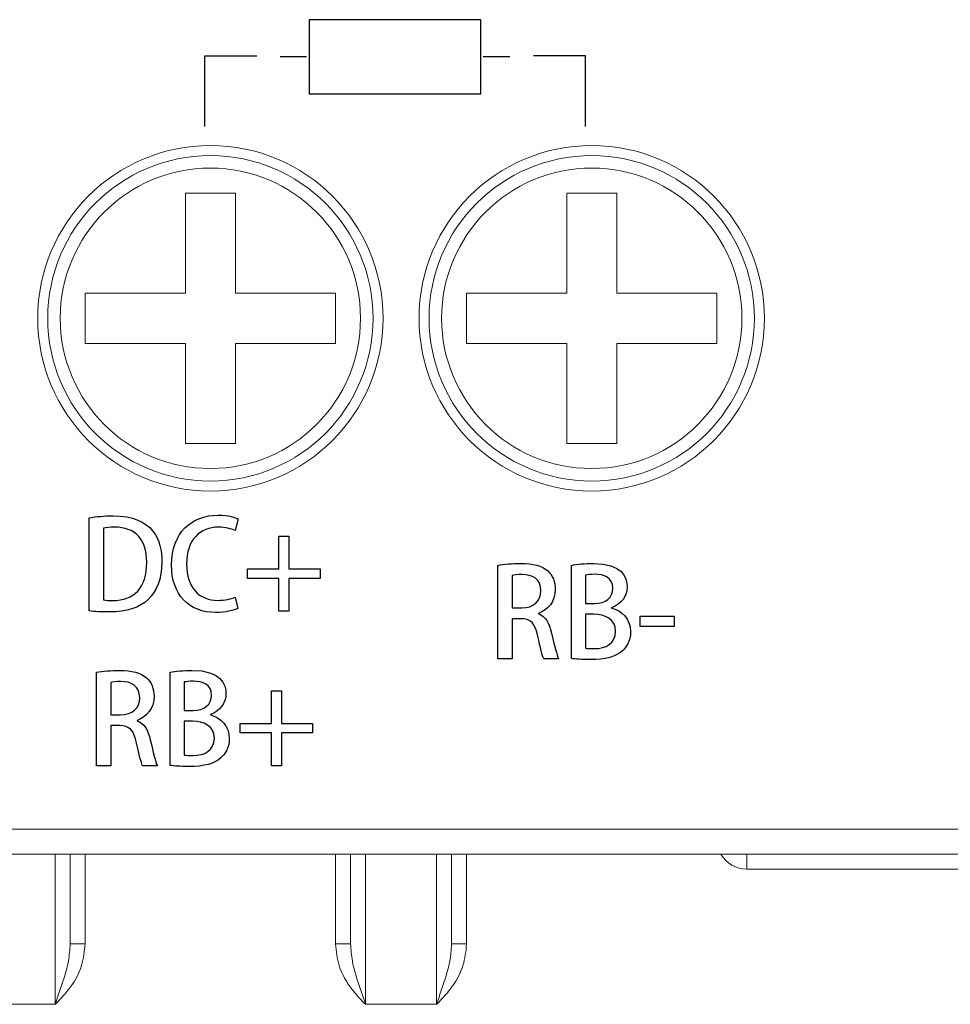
# Model space of a CAD drawing. Header units: millimetres. Extents: x -420 to 420, y -297 to 297.
# Tile 9 of 146: x -248 to -229, y -140 to -120. Entities that reach past the tile are written whole.
import ezdxf

# ---------------------------------------------------------------- set-up
doc = ezdxf.new("R2010")
doc.units = ezdxf.units.MM
doc.header["$MEASUREMENT"] = 0
doc.layers.add('layer 1', color=7, linetype='Continuous')

msp = doc.modelspace()

# ---------------------------------------------------------------- linework, layer by layer
at = {"layer": 'layer 1', "lineweight": 25}
msp.add_lwpolyline([(-241.901, -121.3195), (-238.4746, -121.3195), (-238.4746, -119.8391), (-241.901, -119.8391), (-241.901, -121.3195)], close=True, dxfattribs=at)
for points in [[(-243.9875, -121.9693), (-243.9875, -121.9693), (-243.9875, -120.5636), (-243.9875, -120.5636), (-243.9875, -120.5636), (-243.9875, -120.5636), (-242.9482, -120.5636), (-242.9482, -120.5636)], [(-236.3808, -121.9693), (-236.3808, -121.9693), (-236.3808, -120.5636), (-236.3808, -120.5636), (-236.3808, -120.5636), (-236.3808, -120.5636), (-237.4201, -120.5636), (-237.4201, -120.5636)]]:
    msp.add_open_spline(points, degree=3, knots=[0, 0, 0, 0, 0.3333333, 0.3333333, 0.3333333, 0.3333333, 1, 1, 1, 1], dxfattribs=at)
for points in [[(-241.9518, -120.5793), (-241.9518, -120.5793), (-242.4835, -120.5793), (-242.4835, -120.5793)], [(-237.8921, -120.5793), (-237.8921, -120.5793), (-238.4237, -120.5793), (-238.4237, -120.5793)]]:
    msp.add_open_spline(points, degree=3, dxfattribs=at)
at = {"layer": 'layer 1', "lineweight": 9}
for points, knots in [([(-240.4255, -125.8025), (-240.4255, -123.8971), (-241.9701, -122.3525), (-243.8755, -122.3525), (-243.8755, -122.3525), (-245.7808, -122.3525), (-247.3255, -123.8971), (-247.3255, -125.8025), (-247.3255, -125.8025), (-247.3255, -127.7079), (-245.7809, -129.2525), (-243.8755, -129.2525), (-243.8755, -129.2525), (-241.9701, -129.2525), (-240.4255, -127.7079), (-240.4255, -125.8025)], [0, 0, 0, 0, 0.2, 0.2, 0.2, 0.2, 0.4, 0.4, 0.4, 0.4, 0.6, 0.6, 0.6, 0.6, 1, 1, 1, 1]), ([(-232.8055, -125.8025), (-232.8055, -123.8971), (-234.3501, -122.3525), (-236.2555, -122.3525), (-236.2555, -122.3525), (-238.1608, -122.3525), (-239.7055, -123.8971), (-239.7055, -125.8025), (-239.7055, -125.8025), (-239.7055, -127.7079), (-238.1609, -129.2525), (-236.2555, -129.2525), (-236.2555, -129.2525), (-234.3501, -129.2525), (-232.8055, -127.7079), (-232.8055, -125.8025)], [0, 0, 0, 0, 0.2, 0.2, 0.2, 0.2, 0.4, 0.4, 0.4, 0.4, 0.6, 0.6, 0.6, 0.6, 1, 1, 1, 1]), ([(-240.6255, -125.8025), (-240.6255, -124.0076), (-242.0805, -122.5525), (-243.8755, -122.5525), (-243.8755, -122.5525), (-245.6704, -122.5525), (-247.1255, -124.0076), (-247.1255, -125.8025), (-247.1255, -125.8025), (-247.1255, -127.5974), (-245.6704, -129.0525), (-243.8755, -129.0525), (-243.8755, -129.0525), (-242.0806, -129.0525), (-240.6255, -127.5974), (-240.6255, -125.8025)], [0, 0, 0, 0, 0.2, 0.2, 0.2, 0.2, 0.4, 0.4, 0.4, 0.4, 0.6, 0.6, 0.6, 0.6, 1, 1, 1, 1]), ([(-233.0055, -125.8025), (-233.0055, -124.0076), (-234.4605, -122.5525), (-236.2555, -122.5525), (-236.2555, -122.5525), (-238.0504, -122.5525), (-239.5055, -124.0076), (-239.5055, -125.8025), (-239.5055, -125.8025), (-239.5055, -127.5974), (-238.0504, -129.0525), (-236.2555, -129.0525), (-236.2555, -129.0525), (-234.4606, -129.0525), (-233.0055, -127.5974), (-233.0055, -125.8025)], [0, 0, 0, 0, 0.2, 0.2, 0.2, 0.2, 0.4, 0.4, 0.4, 0.4, 0.6, 0.6, 0.6, 0.6, 1, 1, 1, 1]), ([(-240.8755, -125.8025), (-240.8755, -124.1456), (-242.2186, -122.8025), (-243.8755, -122.8025), (-243.8755, -122.8025), (-245.5323, -122.8025), (-246.8755, -124.1456), (-246.8755, -125.8025), (-246.8755, -125.8025), (-246.8755, -127.4593), (-245.5323, -128.8025), (-243.8755, -128.8025), (-243.8755, -128.8025), (-242.2186, -128.8025), (-240.8755, -127.4594), (-240.8755, -125.8025)], [0, 0, 0, 0, 0.2, 0.2, 0.2, 0.2, 0.4, 0.4, 0.4, 0.4, 0.6, 0.6, 0.6, 0.6, 1, 1, 1, 1]), ([(-233.2555, -125.8025), (-233.2555, -124.1456), (-234.5986, -122.8025), (-236.2555, -122.8025), (-236.2555, -122.8025), (-237.9123, -122.8025), (-239.2555, -124.1456), (-239.2555, -125.8025), (-239.2555, -125.8025), (-239.2555, -127.4593), (-237.9123, -128.8025), (-236.2555, -128.8025), (-236.2555, -128.8025), (-234.5986, -128.8025), (-233.2555, -127.4594), (-233.2555, -125.8025)], [0, 0, 0, 0, 0.2, 0.2, 0.2, 0.2, 0.4, 0.4, 0.4, 0.4, 0.6, 0.6, 0.6, 0.6, 1, 1, 1, 1]), ([(-246.9755, -139.5025), (-246.9755, -139.5025), (-246.9755, -139.5024), (-246.9755, -139.5024), (-246.9755, -139.5024), (-246.9755, -139.4749), (-246.9755, -139.4475), (-246.9755, -139.4201), (-246.9755, -139.4201), (-246.9755, -139.2853), (-246.9755, -139.1532), (-246.9755, -139.031), (-246.9755, -139.031), (-246.9755, -138.8511), (-246.9755, -138.6927), (-246.9755, -138.5489), (-246.9755, -138.5489), (-246.9755, -138.3536), (-246.9755, -138.185), (-246.9755, -138.0311), (-246.9755, -138.0311), (-246.9755, -137.6326), (-246.9755, -137.3326), (-246.9755, -137.0688), (-246.9755, -137.0688), (-246.9755, -136.937), (-246.9755, -136.8143), (-246.9755, -136.7218), (-246.9755, -136.7218), (-246.9755, -136.6279), (-246.9755, -136.5652), (-246.9755, -136.5025)], [0, 0, 0, 0, 0.1111111, 0.1111111, 0.1111111, 0.1111111, 0.2222222, 0.2222222, 0.2222222, 0.2222222, 0.3333333, 0.3333333, 0.3333333, 0.3333333, 0.4444444, 0.4444444, 0.4444444, 0.4444444, 0.5555556, 0.5555556, 0.5555556, 0.5555556, 0.6666667, 0.6666667, 0.6666667, 0.6666667, 0.7777778, 0.7777778, 0.7777778, 0.7777778, 1, 1, 1, 1]), ([(-246.6755, -136.5025), (-246.6755, -136.5951), (-246.6755, -136.6878), (-246.6755, -136.79), (-246.6755, -136.79), (-246.6755, -137.0433), (-246.6755, -137.3556), (-246.6755, -137.7841), (-246.6755, -137.7841), (-246.6755, -137.9441), (-246.6755, -138.1202), (-246.6755, -138.2963)], [0, 0, 0, 0, 0.25, 0.25, 0.25, 0.25, 0.5, 0.5, 0.5, 0.5, 1, 1, 1, 1]), ([(-241.0755, -138.2963), (-241.0755, -138.1202), (-241.0755, -137.944), (-241.0755, -137.7841), (-241.0755, -137.7841), (-241.0755, -137.3557), (-241.0755, -137.0438), (-241.0755, -136.79), (-241.0755, -136.79), (-241.0755, -136.6879), (-241.0755, -136.5952), (-241.0755, -136.5025)], [0, 0, 0, 0, 0.25, 0.25, 0.25, 0.25, 0.5, 0.5, 0.5, 0.5, 1, 1, 1, 1]), ([(-240.7755, -136.5025), (-240.7755, -136.5025), (-240.7755, -136.5025), (-240.7755, -136.5025), (-240.7755, -136.5025), (-240.7755, -136.5025), (-240.7755, -136.6069), (-240.7755, -136.7142), (-240.7755, -136.7142), (-240.7755, -136.8254), (-240.7755, -136.9396), (-240.7755, -137.0688), (-240.7755, -137.0688), (-240.7755, -137.3212), (-240.7755, -137.6309), (-240.7755, -138.0311), (-240.7755, -138.0311), (-240.7755, -138.1857), (-240.7755, -138.3537), (-240.7755, -138.5489), (-240.7755, -138.5489), (-240.7755, -138.6926), (-240.7755, -138.851), (-240.7755, -139.031), (-240.7755, -139.031), (-240.7755, -139.1532), (-240.7755, -139.2853), (-240.7755, -139.4201), (-240.7755, -139.4201), (-240.7755, -139.4475), (-240.7755, -139.475), (-240.7755, -139.5025)], [0, 0, 0, 0, 0.1111111, 0.1111111, 0.1111111, 0.1111111, 0.2222222, 0.2222222, 0.2222222, 0.2222222, 0.3333333, 0.3333333, 0.3333333, 0.3333333, 0.4444444, 0.4444444, 0.4444444, 0.4444444, 0.5555556, 0.5555556, 0.5555556, 0.5555556, 0.6666667, 0.6666667, 0.6666667, 0.6666667, 0.7777778, 0.7777778, 0.7777778, 0.7777778, 1, 1, 1, 1]), ([(-239.3555, -139.5025), (-239.3555, -139.5025), (-239.3555, -139.5024), (-239.3555, -139.5024), (-239.3555, -139.5024), (-239.3555, -139.4749), (-239.3555, -139.4475), (-239.3555, -139.4201), (-239.3555, -139.4201), (-239.3555, -139.2853), (-239.3555, -139.1532), (-239.3555, -139.031), (-239.3555, -139.031), (-239.3555, -138.8511), (-239.3555, -138.6927), (-239.3555, -138.5489), (-239.3555, -138.5489), (-239.3555, -138.3536), (-239.3555, -138.185), (-239.3555, -138.0311), (-239.3555, -138.0311), (-239.3555, -137.6326), (-239.3555, -137.3326), (-239.3555, -137.0688), (-239.3555, -137.0688), (-239.3555, -136.937), (-239.3555, -136.8143), (-239.3555, -136.7218), (-239.3555, -136.7218), (-239.3555, -136.6279), (-239.3555, -136.5652), (-239.3555, -136.5025)], [0, 0, 0, 0, 0.1111111, 0.1111111, 0.1111111, 0.1111111, 0.2222222, 0.2222222, 0.2222222, 0.2222222, 0.3333333, 0.3333333, 0.3333333, 0.3333333, 0.4444444, 0.4444444, 0.4444444, 0.4444444, 0.5555556, 0.5555556, 0.5555556, 0.5555556, 0.6666667, 0.6666667, 0.6666667, 0.6666667, 0.7777778, 0.7777778, 0.7777778, 0.7777778, 1, 1, 1, 1]), ([(-239.0555, -136.5025), (-239.0555, -136.5951), (-239.0555, -136.6878), (-239.0555, -136.79), (-239.0555, -136.79), (-239.0555, -137.0433), (-239.0555, -137.3556), (-239.0555, -137.7841), (-239.0555, -137.7841), (-239.0555, -137.9441), (-239.0555, -138.1202), (-239.0555, -138.2963)], [0, 0, 0, 0, 0.25, 0.25, 0.25, 0.25, 0.5, 0.5, 0.5, 0.5, 1, 1, 1, 1]), ([(-246.9755, -139.5025), (-246.9748, -139.5005), (-246.9742, -139.4986), (-246.9735, -139.4967), (-246.9735, -139.4967), (-246.9645, -139.4695), (-246.9554, -139.4424), (-246.9464, -139.4153), (-246.9464, -139.4153), (-246.9119, -139.3122), (-246.8773, -139.21), (-246.8435, -139.1086), (-246.8435, -139.1086), (-246.791, -138.9515), (-246.7403, -138.7965), (-246.7123, -138.6384), (-246.7123, -138.6384), (-246.6923, -138.5254), (-246.6839, -138.4109), (-246.6755, -138.2963)], [0, 0, 0, 0, 0.1666667, 0.1666667, 0.1666667, 0.1666667, 0.3333333, 0.3333333, 0.3333333, 0.3333333, 0.5, 0.5, 0.5, 0.5, 0.6666667, 0.6666667, 0.6666667, 0.6666667, 1, 1, 1, 1]), ([(-246.3755, -138.2963), (-246.391, -138.4425), (-246.4066, -138.5887), (-246.4491, -138.7275), (-246.4491, -138.7275), (-246.5026, -138.9018), (-246.5987, -139.0646), (-246.7115, -139.21), (-246.7115, -139.21), (-246.7755, -139.2925), (-246.8449, -139.3694), (-246.9173, -139.4437), (-246.9173, -139.4437), (-246.9354, -139.4623), (-246.9537, -139.4807), (-246.972, -139.499), (-246.972, -139.499), (-246.9732, -139.5002), (-246.9743, -139.5013), (-246.9755, -139.5025)], [0, 0, 0, 0, 0.1666667, 0.1666667, 0.1666667, 0.1666667, 0.3333333, 0.3333333, 0.3333333, 0.3333333, 0.5, 0.5, 0.5, 0.5, 0.6666667, 0.6666667, 0.6666667, 0.6666667, 1, 1, 1, 1]), ([(-240.7755, -139.5025), (-240.7766, -139.5013), (-240.7778, -139.5002), (-240.7789, -139.499), (-240.7789, -139.499), (-240.7972, -139.4807), (-240.8155, -139.4623), (-240.8336, -139.4437), (-240.8336, -139.4437), (-240.906, -139.3694), (-240.9754, -139.2925), (-241.0394, -139.21), (-241.0394, -139.21), (-241.1522, -139.0646), (-241.2483, -138.9018), (-241.3018, -138.7275), (-241.3018, -138.7275), (-241.3444, -138.5887), (-241.3599, -138.4425), (-241.3755, -138.2963)], [0, 0, 0, 0, 0.1666667, 0.1666667, 0.1666667, 0.1666667, 0.3333333, 0.3333333, 0.3333333, 0.3333333, 0.5, 0.5, 0.5, 0.5, 0.6666667, 0.6666667, 0.6666667, 0.6666667, 1, 1, 1, 1]), ([(-241.0755, -138.2963), (-241.067, -138.4109), (-241.0586, -138.5254), (-241.0386, -138.6384), (-241.0386, -138.6384), (-241.0106, -138.7965), (-240.9599, -138.9515), (-240.9074, -139.1086), (-240.9074, -139.1086), (-240.8736, -139.21), (-240.839, -139.3122), (-240.8045, -139.4153), (-240.8045, -139.4153), (-240.7955, -139.4424), (-240.7864, -139.4695), (-240.7774, -139.4967), (-240.7774, -139.4967), (-240.7768, -139.4986), (-240.7761, -139.5005), (-240.7755, -139.5025)], [0, 0, 0, 0, 0.1666667, 0.1666667, 0.1666667, 0.1666667, 0.3333333, 0.3333333, 0.3333333, 0.3333333, 0.5, 0.5, 0.5, 0.5, 0.6666667, 0.6666667, 0.6666667, 0.6666667, 1, 1, 1, 1]), ([(-239.3555, -139.5025), (-239.3548, -139.5005), (-239.3542, -139.4986), (-239.3535, -139.4967), (-239.3535, -139.4967), (-239.3445, -139.4695), (-239.3354, -139.4424), (-239.3264, -139.4153), (-239.3264, -139.4153), (-239.2919, -139.3122), (-239.2573, -139.21), (-239.2235, -139.1086), (-239.2235, -139.1086), (-239.171, -138.9515), (-239.1203, -138.7965), (-239.0923, -138.6384), (-239.0923, -138.6384), (-239.0723, -138.5254), (-239.0639, -138.4109), (-239.0555, -138.2963)], [0, 0, 0, 0, 0.1666667, 0.1666667, 0.1666667, 0.1666667, 0.3333333, 0.3333333, 0.3333333, 0.3333333, 0.5, 0.5, 0.5, 0.5, 0.6666667, 0.6666667, 0.6666667, 0.6666667, 1, 1, 1, 1]), ([(-238.7555, -138.2963), (-238.771, -138.4425), (-238.7866, -138.5887), (-238.8291, -138.7275), (-238.8291, -138.7275), (-238.8826, -138.9018), (-238.9787, -139.0646), (-239.0915, -139.21), (-239.0915, -139.21), (-239.1555, -139.2925), (-239.2249, -139.3694), (-239.2973, -139.4437), (-239.2973, -139.4437), (-239.3154, -139.4623), (-239.3337, -139.4807), (-239.352, -139.499), (-239.352, -139.499), (-239.3532, -139.5002), (-239.3543, -139.5013), (-239.3555, -139.5025)], [0, 0, 0, 0, 0.1666667, 0.1666667, 0.1666667, 0.1666667, 0.3333333, 0.3333333, 0.3333333, 0.3333333, 0.5, 0.5, 0.5, 0.5, 0.6666667, 0.6666667, 0.6666667, 0.6666667, 1, 1, 1, 1])]:
    msp.add_open_spline(points, degree=3, knots=knots, dxfattribs=at)
for points in [[(-244.3755, -123.3025), (-244.3755, -123.3025), (-244.3755, -125.3025), (-244.3755, -125.3025)], [(-243.3755, -123.3025), (-243.3755, -123.3025), (-244.3755, -123.3025), (-244.3755, -123.3025)], [(-243.3755, -123.3025), (-243.3755, -123.3025), (-243.3755, -125.3025), (-243.3755, -125.3025)], [(-235.7555, -123.3025), (-235.7555, -123.3025), (-236.7555, -123.3025), (-236.7555, -123.3025)], [(-236.7555, -123.3025), (-236.7555, -123.3025), (-236.7555, -125.3025), (-236.7555, -125.3025)], [(-235.7555, -123.3025), (-235.7555, -123.3025), (-235.7555, -125.3025), (-235.7555, -125.3025)], [(-246.3755, -125.3025), (-246.3755, -125.3025), (-244.3755, -125.3025), (-244.3755, -125.3025)], [(-246.3755, -125.3025), (-246.3755, -125.3025), (-246.3755, -126.3025), (-246.3755, -126.3025)], [(-243.3755, -125.3025), (-243.3755, -125.3025), (-241.3755, -125.3025), (-241.3755, -125.3025)], [(-241.3755, -125.3025), (-241.3755, -125.3025), (-241.3755, -126.3025), (-241.3755, -126.3025)], [(-238.7555, -125.3025), (-238.7555, -125.3025), (-238.7555, -126.3025), (-238.7555, -126.3025)], [(-238.7555, -125.3025), (-238.7555, -125.3025), (-236.7555, -125.3025), (-236.7555, -125.3025)], [(-235.7555, -125.3025), (-235.7555, -125.3025), (-233.7555, -125.3025), (-233.7555, -125.3025)], [(-233.7555, -125.3025), (-233.7555, -125.3025), (-233.7555, -126.3025), (-233.7555, -126.3025)], [(-246.3755, -126.3025), (-246.3755, -126.3025), (-244.3755, -126.3025), (-244.3755, -126.3025)], [(-244.3755, -126.3025), (-244.3755, -126.3025), (-244.3755, -128.3025), (-244.3755, -128.3025)], [(-243.3755, -126.3025), (-243.3755, -126.3025), (-241.3755, -126.3025), (-241.3755, -126.3025)], [(-243.3755, -126.3025), (-243.3755, -126.3025), (-243.3755, -128.3025), (-243.3755, -128.3025)], [(-238.7555, -126.3025), (-238.7555, -126.3025), (-236.7555, -126.3025), (-236.7555, -126.3025)], [(-236.7555, -126.3025), (-236.7555, -126.3025), (-236.7555, -128.3025), (-236.7555, -128.3025)], [(-235.7555, -126.3025), (-235.7555, -126.3025), (-235.7555, -128.3025), (-235.7555, -128.3025)], [(-235.7555, -126.3025), (-235.7555, -126.3025), (-233.7555, -126.3025), (-233.7555, -126.3025)], [(-243.3755, -128.3025), (-243.3755, -128.3025), (-244.3755, -128.3025), (-244.3755, -128.3025)], [(-235.7555, -128.3025), (-235.7555, -128.3025), (-236.7555, -128.3025), (-236.7555, -128.3025)], [(-257.2057, -136.0025), (-257.2057, -136.0025), (-205.8955, -136.0025), (-205.8955, -136.0025)], [(-205.8955, -136.5025), (-205.8955, -136.5025), (-256.921, -136.5025), (-256.921, -136.5025)], [(-246.3755, -136.5025), (-246.3755, -136.5025), (-246.3755, -138.2963), (-246.3755, -138.2963)], [(-241.3755, -138.2963), (-241.3755, -138.2963), (-241.3755, -136.5025), (-241.3755, -136.5025)], [(-238.7555, -136.5025), (-238.7555, -136.5025), (-238.7555, -138.2963), (-238.7555, -138.2963)], [(-233.6751, -136.5025), (-233.5679, -136.6881), (-233.3698, -136.8025), (-233.1555, -136.8025)], [(-233.1555, -136.5025), (-233.1555, -136.5025), (-233.1555, -136.8025), (-233.1555, -136.8025)], [(-207.1955, -136.8025), (-207.1955, -136.8025), (-233.1555, -136.8025), (-233.1555, -136.8025)], [(-246.3755, -138.2963), (-246.3755, -138.2963), (-246.6755, -138.2963), (-246.6755, -138.2963)], [(-241.0755, -138.2963), (-241.0755, -138.2963), (-241.3755, -138.2963), (-241.3755, -138.2963)], [(-238.7555, -138.2963), (-238.7555, -138.2963), (-239.0555, -138.2963), (-239.0555, -138.2963)], [(-248.3955, -139.5025), (-248.3955, -139.5025), (-246.9755, -139.5025), (-246.9755, -139.5025)], [(-240.7755, -139.5025), (-240.7755, -139.5025), (-239.3555, -139.5025), (-239.3555, -139.5025)]]:
    msp.add_open_spline(points, degree=3, dxfattribs=at)
at = {"layer": 'layer 1'}
for points, knots in [([(-246.2989, -131.6455), (-246.1927, -131.6603), (-246.0569, -131.6677), (-245.889, -131.6677), (-245.889, -131.6677), (-245.5556, -131.6677), (-245.2864, -131.5837), (-245.1161, -131.4183), (-245.1161, -131.4183), (-244.9506, -131.2578), (-244.8444, -131.0084), (-244.8444, -130.6651), (-244.8444, -130.6651), (-244.8444, -130.6651), (-244.8444, -130.6627), (-244.8444, -130.6627), (-244.8444, -130.6627), (-244.8444, -130.2429), (-245.0124, -129.7466), (-245.8173, -129.7466), (-245.8173, -129.7466), (-245.9951, -129.7466), (-246.163, -129.7639), (-246.2989, -129.7861), (-246.2989, -129.7861), (-246.2989, -129.7861), (-246.2989, -131.6455), (-246.2989, -131.6455)], [0, 0, 0, 0, 0.125, 0.125, 0.125, 0.125, 0.25, 0.25, 0.25, 0.25, 0.375, 0.375, 0.375, 0.375, 0.5, 0.5, 0.5, 0.5, 0.625, 0.625, 0.625, 0.625, 0.75, 0.75, 0.75, 0.75, 1, 1, 1, 1]), ([(-243.3776, -131.3689), (-243.4591, -131.4084), (-243.59, -131.4356), (-243.7184, -131.4356), (-243.7184, -131.4356), (-244.1086, -131.4356), (-244.3505, -131.1763), (-244.3505, -130.7121), (-244.3505, -130.7121), (-244.3505, -130.2207), (-244.0789, -129.9737), (-243.7135, -129.9737), (-243.7135, -129.9737), (-243.5727, -129.9737), (-243.4616, -130.0058), (-243.3826, -130.0429), (-243.3826, -130.0429), (-243.3826, -130.0429), (-243.3208, -129.8083), (-243.3208, -129.8083), (-243.3208, -129.8083), (-243.3727, -129.7811), (-243.506, -129.7342), (-243.7233, -129.7342), (-243.7233, -129.7342), (-244.2468, -129.7342), (-244.6518, -130.0849), (-244.6518, -130.7269), (-244.6518, -130.7269), (-244.6518, -131.3294), (-244.2987, -131.6776), (-243.7727, -131.6776), (-243.7727, -131.6776), (-243.5678, -131.6776), (-243.4073, -131.6381), (-243.3283, -131.5985), (-243.3283, -131.5985), (-243.3283, -131.5985), (-243.3776, -131.3689), (-243.3776, -131.3689)], [0, 0, 0, 0, 0.0909091, 0.0909091, 0.0909091, 0.0909091, 0.1818182, 0.1818182, 0.1818182, 0.1818182, 0.2727273, 0.2727273, 0.2727273, 0.2727273, 0.3636364, 0.3636364, 0.3636364, 0.3636364, 0.4545455, 0.4545455, 0.4545455, 0.4545455, 0.5454545, 0.5454545, 0.5454545, 0.5454545, 0.6363636, 0.6363636, 0.6363636, 0.6363636, 0.7272727, 0.7272727, 0.7272727, 0.7272727, 0.8181818, 0.8181818, 0.8181818, 0.8181818, 1, 1, 1, 1]), ([(-246.0124, -129.9935), (-245.963, -129.9836), (-245.889, -129.9737), (-245.7902, -129.9737), (-245.7902, -129.9737), (-245.3827, -129.9737), (-245.1457, -130.2108), (-245.1457, -130.6701), (-245.1457, -130.6701), (-245.1457, -131.1911), (-245.4025, -131.4405), (-245.8272, -131.438), (-245.8272, -131.438), (-245.8939, -131.438), (-245.963, -131.4356), (-246.0124, -131.4282), (-246.0124, -131.4282), (-246.0124, -131.4282), (-246.0124, -129.9935), (-246.0124, -129.9935)], [0, 0, 0, 0, 0.1666667, 0.1666667, 0.1666667, 0.1666667, 0.3333333, 0.3333333, 0.3333333, 0.3333333, 0.5, 0.5, 0.5, 0.5, 0.6666667, 0.6666667, 0.6666667, 0.6666667, 1, 1, 1, 1]), ([(-242.5059, -130.8059), (-242.5059, -130.8059), (-243.1307, -130.8059), (-243.1307, -130.8059), (-243.1307, -130.8059), (-243.1307, -130.8059), (-243.1307, -130.996), (-243.1307, -130.996), (-243.1307, -130.996), (-243.1307, -130.996), (-242.5059, -130.996), (-242.5059, -130.996), (-242.5059, -130.996), (-242.5059, -130.996), (-242.5059, -131.6504), (-242.5059, -131.6504), (-242.5059, -131.6504), (-242.5059, -131.6504), (-242.3059, -131.6504), (-242.3059, -131.6504), (-242.3059, -131.6504), (-242.3059, -131.6504), (-242.3059, -130.996), (-242.3059, -130.996), (-242.3059, -130.996), (-242.3059, -130.996), (-241.6837, -130.996), (-241.6837, -130.996), (-241.6837, -130.996), (-241.6837, -130.996), (-241.6837, -130.8059), (-241.6837, -130.8059), (-241.6837, -130.8059), (-241.6837, -130.8059), (-242.3059, -130.8059), (-242.3059, -130.8059), (-242.3059, -130.8059), (-242.3059, -130.8059), (-242.3059, -130.1565), (-242.3059, -130.1565), (-242.3059, -130.1565), (-242.3059, -130.1565), (-242.5059, -130.1565), (-242.5059, -130.1565), (-242.5059, -130.1565), (-242.5059, -130.1565), (-242.5059, -130.8059), (-242.5059, -130.8059)], [0, 0, 0, 0, 0.0769231, 0.0769231, 0.0769231, 0.0769231, 0.1538462, 0.1538462, 0.1538462, 0.1538462, 0.2307692, 0.2307692, 0.2307692, 0.2307692, 0.3076923, 0.3076923, 0.3076923, 0.3076923, 0.3846154, 0.3846154, 0.3846154, 0.3846154, 0.4615385, 0.4615385, 0.4615385, 0.4615385, 0.5384615, 0.5384615, 0.5384615, 0.5384615, 0.6153846, 0.6153846, 0.6153846, 0.6153846, 0.6923077, 0.6923077, 0.6923077, 0.6923077, 0.7692308, 0.7692308, 0.7692308, 0.7692308, 0.8461538, 0.8461538, 0.8461538, 0.8461538, 1, 1, 1, 1]), ([(-237.3221, -131.6975), (-237.132, -131.6259), (-236.9838, -131.4605), (-236.9838, -131.2185), (-236.9838, -131.2185), (-236.9838, -131.0654), (-237.0357, -130.9345), (-237.1345, -130.8481), (-237.1345, -130.8481), (-237.253, -130.7419), (-237.4258, -130.6975), (-237.6728, -130.6975), (-237.6728, -130.6975), (-237.8431, -130.6975), (-238.0111, -130.7148), (-238.1321, -130.737), (-238.1321, -130.737), (-238.1321, -130.737), (-238.1321, -132.6013), (-238.1321, -132.6013), (-238.1321, -132.6013), (-238.1321, -132.6013), (-237.8481, -132.6013), (-237.8481, -132.6013), (-237.8481, -132.6013), (-237.8481, -132.6013), (-237.8481, -131.8012), (-237.8481, -131.8012), (-237.8481, -131.8012), (-237.8481, -131.8012), (-237.6752, -131.8012), (-237.6752, -131.8012), (-237.6752, -131.8012), (-237.4752, -131.8012), (-237.3839, -131.8975), (-237.332, -132.1494), (-237.332, -132.1494), (-237.2851, -132.3815), (-237.2406, -132.547), (-237.2135, -132.6013), (-237.2135, -132.6013), (-237.2135, -132.6013), (-236.9172, -132.6013), (-236.9172, -132.6013), (-236.9172, -132.6013), (-236.9542, -132.5297), (-237.0011, -132.3346), (-237.0579, -132.0877), (-237.0579, -132.0877), (-237.1024, -131.8877), (-237.1814, -131.7543), (-237.3221, -131.7025), (-237.3221, -131.7025), (-237.3221, -131.7025), (-237.3221, -131.6975), (-237.3221, -131.6975)], [0, 0, 0, 0, 0.0666667, 0.0666667, 0.0666667, 0.0666667, 0.1333333, 0.1333333, 0.1333333, 0.1333333, 0.2, 0.2, 0.2, 0.2, 0.2666667, 0.2666667, 0.2666667, 0.2666667, 0.3333333, 0.3333333, 0.3333333, 0.3333333, 0.4, 0.4, 0.4, 0.4, 0.4666667, 0.4666667, 0.4666667, 0.4666667, 0.5333333, 0.5333333, 0.5333333, 0.5333333, 0.6, 0.6, 0.6, 0.6, 0.6666667, 0.6666667, 0.6666667, 0.6666667, 0.7333333, 0.7333333, 0.7333333, 0.7333333, 0.8, 0.8, 0.8, 0.8, 0.8666667, 0.8666667, 0.8666667, 0.8666667, 1, 1, 1, 1]), ([(-235.8579, -131.5815), (-235.6603, -131.5074), (-235.5467, -131.3494), (-235.5467, -131.1691), (-235.5467, -131.1691), (-235.5467, -130.979), (-235.6455, -130.6975), (-236.2209, -130.6975), (-236.2209, -130.6975), (-236.3888, -130.6975), (-236.5567, -130.7148), (-236.6629, -130.737), (-236.6629, -130.737), (-236.6629, -130.737), (-236.6629, -132.5964), (-236.6629, -132.5964), (-236.6629, -132.5964), (-236.5814, -132.6062), (-236.4554, -132.6186), (-236.2875, -132.6186), (-236.2875, -132.6186), (-235.9764, -132.6186), (-235.769, -132.5618), (-235.643, -132.4408), (-235.643, -132.4408), (-235.5739, -132.3766), (-235.4801, -132.2605), (-235.4801, -132.0605), (-235.4801, -132.0605), (-235.4801, -131.7963), (-235.6603, -131.6383), (-235.8579, -131.5889), (-235.8579, -131.5889), (-235.8579, -131.5889), (-235.8579, -131.5815), (-235.8579, -131.5815)], [0, 0, 0, 0, 0.1, 0.1, 0.1, 0.1, 0.2, 0.2, 0.2, 0.2, 0.3, 0.3, 0.3, 0.3, 0.4, 0.4, 0.4, 0.4, 0.5, 0.5, 0.5, 0.5, 0.6, 0.6, 0.6, 0.6, 0.7, 0.7, 0.7, 0.7, 0.8, 0.8, 0.8, 0.8, 1, 1, 1, 1]), ([(-237.8481, -131.5864), (-237.8481, -131.5864), (-237.8481, -130.937), (-237.8481, -130.937), (-237.8481, -130.937), (-237.8135, -130.9271), (-237.7444, -130.9197), (-237.6481, -130.9197), (-237.6481, -130.9197), (-237.4431, -130.9197), (-237.2703, -131.0037), (-237.2703, -131.2481), (-237.2703, -131.2481), (-237.2703, -131.4506), (-237.4184, -131.5864), (-237.6555, -131.5864), (-237.6555, -131.5864), (-237.6555, -131.5864), (-237.8481, -131.5864), (-237.8481, -131.5864)], [0, 0, 0, 0, 0.1666667, 0.1666667, 0.1666667, 0.1666667, 0.3333333, 0.3333333, 0.3333333, 0.3333333, 0.5, 0.5, 0.5, 0.5, 0.6666667, 0.6666667, 0.6666667, 0.6666667, 1, 1, 1, 1]), ([(-236.3789, -131.5), (-236.3789, -131.5), (-236.3789, -130.9296), (-236.3789, -130.9296), (-236.3789, -130.9296), (-236.3443, -130.9222), (-236.2875, -130.9148), (-236.1937, -130.9148), (-236.1937, -130.9148), (-236.0159, -130.9148), (-235.8332, -130.9716), (-235.8332, -131.1987), (-235.8332, -131.1987), (-235.8332, -131.3741), (-235.9764, -131.5), (-236.2036, -131.5), (-236.2036, -131.5), (-236.2036, -131.5), (-236.3789, -131.5), (-236.3789, -131.5)], [0, 0, 0, 0, 0.1666667, 0.1666667, 0.1666667, 0.1666667, 0.3333333, 0.3333333, 0.3333333, 0.3333333, 0.5, 0.5, 0.5, 0.5, 0.6666667, 0.6666667, 0.6666667, 0.6666667, 1, 1, 1, 1]), ([(-236.3789, -131.7124), (-236.3789, -131.7124), (-236.2134, -131.7124), (-236.2134, -131.7124), (-236.2134, -131.7124), (-235.9937, -131.7124), (-235.7788, -131.8037), (-235.7788, -132.0531), (-235.7788, -132.0531), (-235.7788, -132.3025), (-235.9764, -132.3988), (-236.206, -132.3988), (-236.206, -132.3988), (-236.2801, -132.3988), (-236.3369, -132.3963), (-236.3789, -132.3889), (-236.3789, -132.3889), (-236.3789, -132.3889), (-236.3789, -131.7124), (-236.3789, -131.7124)], [0, 0, 0, 0, 0.1666667, 0.1666667, 0.1666667, 0.1666667, 0.3333333, 0.3333333, 0.3333333, 0.3333333, 0.5, 0.5, 0.5, 0.5, 0.6666667, 0.6666667, 0.6666667, 0.6666667, 1, 1, 1, 1]), ([(-235.2899, -131.9543), (-235.2899, -131.9543), (-234.6109, -131.9543), (-234.6109, -131.9543), (-234.6109, -131.9543), (-234.6109, -131.9543), (-234.6109, -131.7494), (-234.6109, -131.7494), (-234.6109, -131.7494), (-234.6109, -131.7494), (-235.2899, -131.7494), (-235.2899, -131.7494), (-235.2899, -131.7494), (-235.2899, -131.7494), (-235.2899, -131.9543), (-235.2899, -131.9543)], [0, 0, 0, 0, 0.2, 0.2, 0.2, 0.2, 0.4, 0.4, 0.4, 0.4, 0.6, 0.6, 0.6, 0.6, 1, 1, 1, 1]), ([(-245.3394, -133.8332), (-245.1493, -133.7616), (-245.0011, -133.5962), (-245.0011, -133.3542), (-245.0011, -133.3542), (-245.0011, -133.2011), (-245.053, -133.0702), (-245.1518, -132.9838), (-245.1518, -132.9838), (-245.2703, -132.8776), (-245.4431, -132.8332), (-245.6901, -132.8332), (-245.6901, -132.8332), (-245.8604, -132.8332), (-246.0284, -132.8505), (-246.1494, -132.8727), (-246.1494, -132.8727), (-246.1494, -132.8727), (-246.1494, -134.737), (-246.1494, -134.737), (-246.1494, -134.737), (-246.1494, -134.737), (-245.8654, -134.737), (-245.8654, -134.737), (-245.8654, -134.737), (-245.8654, -134.737), (-245.8654, -133.9369), (-245.8654, -133.9369), (-245.8654, -133.9369), (-245.8654, -133.9369), (-245.6925, -133.9369), (-245.6925, -133.9369), (-245.6925, -133.9369), (-245.4925, -133.9369), (-245.4012, -134.0332), (-245.3493, -134.2851), (-245.3493, -134.2851), (-245.3024, -134.5172), (-245.2579, -134.6827), (-245.2308, -134.737), (-245.2308, -134.737), (-245.2308, -134.737), (-244.9345, -134.737), (-244.9345, -134.737), (-244.9345, -134.737), (-244.9715, -134.6654), (-245.0184, -134.4703), (-245.0752, -134.2234), (-245.0752, -134.2234), (-245.1197, -134.0234), (-245.1987, -133.89), (-245.3394, -133.8382), (-245.3394, -133.8382), (-245.3394, -133.8382), (-245.3394, -133.8332), (-245.3394, -133.8332)], [0, 0, 0, 0, 0.0666667, 0.0666667, 0.0666667, 0.0666667, 0.1333333, 0.1333333, 0.1333333, 0.1333333, 0.2, 0.2, 0.2, 0.2, 0.2666667, 0.2666667, 0.2666667, 0.2666667, 0.3333333, 0.3333333, 0.3333333, 0.3333333, 0.4, 0.4, 0.4, 0.4, 0.4666667, 0.4666667, 0.4666667, 0.4666667, 0.5333333, 0.5333333, 0.5333333, 0.5333333, 0.6, 0.6, 0.6, 0.6, 0.6666667, 0.6666667, 0.6666667, 0.6666667, 0.7333333, 0.7333333, 0.7333333, 0.7333333, 0.8, 0.8, 0.8, 0.8, 0.8666667, 0.8666667, 0.8666667, 0.8666667, 1, 1, 1, 1]), ([(-243.8752, -133.7172), (-243.6776, -133.6431), (-243.564, -133.4851), (-243.564, -133.3048), (-243.564, -133.3048), (-243.564, -133.1147), (-243.6628, -132.8332), (-244.2382, -132.8332), (-244.2382, -132.8332), (-244.4061, -132.8332), (-244.574, -132.8505), (-244.6802, -132.8727), (-244.6802, -132.8727), (-244.6802, -132.8727), (-244.6802, -134.7321), (-244.6802, -134.7321), (-244.6802, -134.7321), (-244.5987, -134.7419), (-244.4727, -134.7543), (-244.3048, -134.7543), (-244.3048, -134.7543), (-243.9937, -134.7543), (-243.7863, -134.6975), (-243.6603, -134.5765), (-243.6603, -134.5765), (-243.5912, -134.5123), (-243.4974, -134.3962), (-243.4974, -134.1962), (-243.4974, -134.1962), (-243.4974, -133.932), (-243.6776, -133.774), (-243.8752, -133.7246), (-243.8752, -133.7246), (-243.8752, -133.7246), (-243.8752, -133.7172), (-243.8752, -133.7172)], [0, 0, 0, 0, 0.1, 0.1, 0.1, 0.1, 0.2, 0.2, 0.2, 0.2, 0.3, 0.3, 0.3, 0.3, 0.4, 0.4, 0.4, 0.4, 0.5, 0.5, 0.5, 0.5, 0.6, 0.6, 0.6, 0.6, 0.7, 0.7, 0.7, 0.7, 0.8, 0.8, 0.8, 0.8, 1, 1, 1, 1]), ([(-245.8654, -133.7221), (-245.8654, -133.7221), (-245.8654, -133.0727), (-245.8654, -133.0727), (-245.8654, -133.0727), (-245.8308, -133.0628), (-245.7617, -133.0554), (-245.6654, -133.0554), (-245.6654, -133.0554), (-245.4604, -133.0554), (-245.2876, -133.1394), (-245.2876, -133.3838), (-245.2876, -133.3838), (-245.2876, -133.5863), (-245.4357, -133.7221), (-245.6728, -133.7221), (-245.6728, -133.7221), (-245.6728, -133.7221), (-245.8654, -133.7221), (-245.8654, -133.7221)], [0, 0, 0, 0, 0.1666667, 0.1666667, 0.1666667, 0.1666667, 0.3333333, 0.3333333, 0.3333333, 0.3333333, 0.5, 0.5, 0.5, 0.5, 0.6666667, 0.6666667, 0.6666667, 0.6666667, 1, 1, 1, 1]), ([(-244.3962, -133.6357), (-244.3962, -133.6357), (-244.3962, -133.0653), (-244.3962, -133.0653), (-244.3962, -133.0653), (-244.3616, -133.0579), (-244.3048, -133.0505), (-244.211, -133.0505), (-244.211, -133.0505), (-244.0332, -133.0505), (-243.8505, -133.1073), (-243.8505, -133.3344), (-243.8505, -133.3344), (-243.8505, -133.5098), (-243.9937, -133.6357), (-244.2209, -133.6357), (-244.2209, -133.6357), (-244.2209, -133.6357), (-244.3962, -133.6357), (-244.3962, -133.6357)], [0, 0, 0, 0, 0.1666667, 0.1666667, 0.1666667, 0.1666667, 0.3333333, 0.3333333, 0.3333333, 0.3333333, 0.5, 0.5, 0.5, 0.5, 0.6666667, 0.6666667, 0.6666667, 0.6666667, 1, 1, 1, 1]), ([(-242.6553, -133.8925), (-242.6553, -133.8925), (-243.2801, -133.8925), (-243.2801, -133.8925), (-243.2801, -133.8925), (-243.2801, -133.8925), (-243.2801, -134.0826), (-243.2801, -134.0826), (-243.2801, -134.0826), (-243.2801, -134.0826), (-242.6553, -134.0826), (-242.6553, -134.0826), (-242.6553, -134.0826), (-242.6553, -134.0826), (-242.6553, -134.737), (-242.6553, -134.737), (-242.6553, -134.737), (-242.6553, -134.737), (-242.4553, -134.737), (-242.4553, -134.737), (-242.4553, -134.737), (-242.4553, -134.737), (-242.4553, -134.0826), (-242.4553, -134.0826), (-242.4553, -134.0826), (-242.4553, -134.0826), (-241.8331, -134.0826), (-241.8331, -134.0826), (-241.8331, -134.0826), (-241.8331, -134.0826), (-241.8331, -133.8925), (-241.8331, -133.8925), (-241.8331, -133.8925), (-241.8331, -133.8925), (-242.4553, -133.8925), (-242.4553, -133.8925), (-242.4553, -133.8925), (-242.4553, -133.8925), (-242.4553, -133.2431), (-242.4553, -133.2431), (-242.4553, -133.2431), (-242.4553, -133.2431), (-242.6553, -133.2431), (-242.6553, -133.2431), (-242.6553, -133.2431), (-242.6553, -133.2431), (-242.6553, -133.8925), (-242.6553, -133.8925)], [0, 0, 0, 0, 0.0769231, 0.0769231, 0.0769231, 0.0769231, 0.1538462, 0.1538462, 0.1538462, 0.1538462, 0.2307692, 0.2307692, 0.2307692, 0.2307692, 0.3076923, 0.3076923, 0.3076923, 0.3076923, 0.3846154, 0.3846154, 0.3846154, 0.3846154, 0.4615385, 0.4615385, 0.4615385, 0.4615385, 0.5384615, 0.5384615, 0.5384615, 0.5384615, 0.6153846, 0.6153846, 0.6153846, 0.6153846, 0.6923077, 0.6923077, 0.6923077, 0.6923077, 0.7692308, 0.7692308, 0.7692308, 0.7692308, 0.8461538, 0.8461538, 0.8461538, 0.8461538, 1, 1, 1, 1]), ([(-244.3962, -133.8481), (-244.3962, -133.8481), (-244.2307, -133.8481), (-244.2307, -133.8481), (-244.2307, -133.8481), (-244.011, -133.8481), (-243.7961, -133.9394), (-243.7961, -134.1888), (-243.7961, -134.1888), (-243.7961, -134.4382), (-243.9937, -134.5345), (-244.2233, -134.5345), (-244.2233, -134.5345), (-244.2974, -134.5345), (-244.3542, -134.532), (-244.3962, -134.5246), (-244.3962, -134.5246), (-244.3962, -134.5246), (-244.3962, -133.8481), (-244.3962, -133.8481)], [0, 0, 0, 0, 0.1666667, 0.1666667, 0.1666667, 0.1666667, 0.3333333, 0.3333333, 0.3333333, 0.3333333, 0.5, 0.5, 0.5, 0.5, 0.6666667, 0.6666667, 0.6666667, 0.6666667, 1, 1, 1, 1])]:
    msp.add_open_spline(points, degree=3, knots=knots, dxfattribs=at)

doc.saveas('drawing.dxf')
